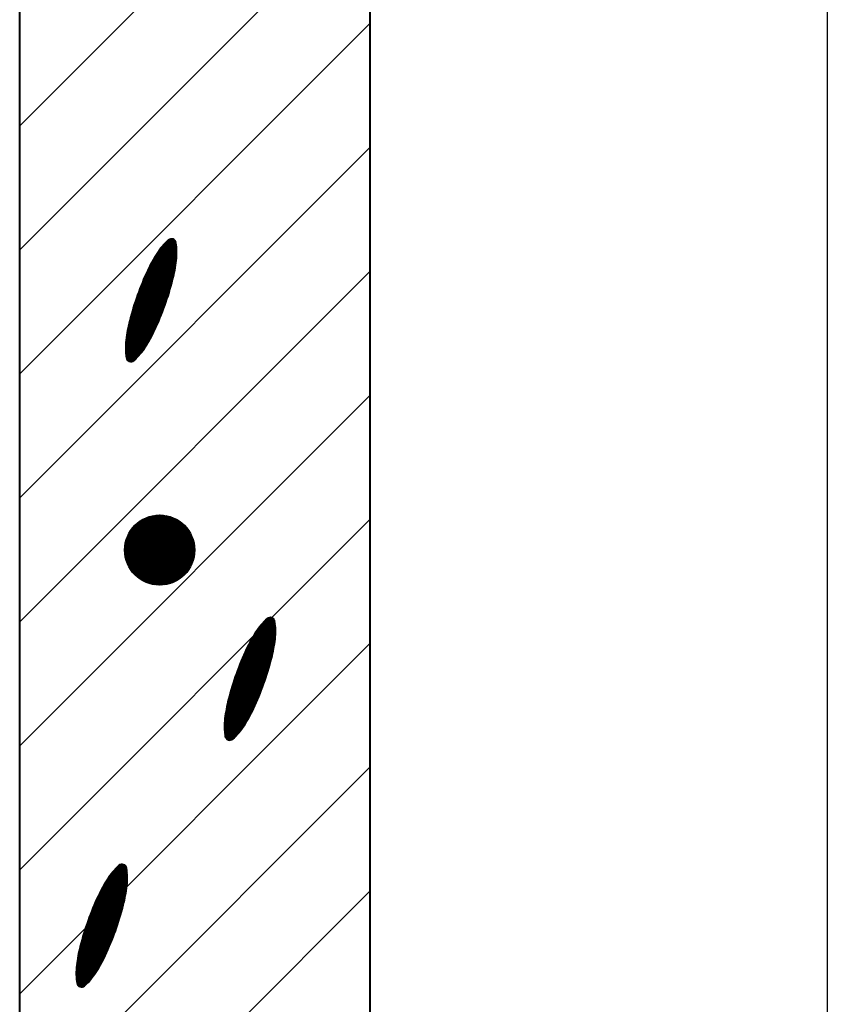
# Model space of a CAD drawing. Header units: millimetres. Extents: x -3143211 to -2549809, y 1060331 to 1394375.
# Tile 70 of 145: x -3019046 to -3017387, y 1101238 to 1103259. Entities that reach past the tile are written whole.
import ezdxf

# ---------------------------------------------------------------- set-up
doc = ezdxf.new("R2010")
doc.units = ezdxf.units.MM
doc.layers.add('8', color=2, linetype='Continuous')
doc.layers.add('размер', color=34, linetype='Continuous')

msp = doc.modelspace()

# ---------------------------------------------------------------- linework, layer by layer
at = {"lineweight": 40}
for p, q in [((-3018326.40657, 1099779.09826), (-3018326.40657, 1107123.09826)), ((-3019046.40657, 1099779.09826), (-3019046.40657, 1104545.53908))]:
    msp.add_line(p, q, dxfattribs=at)
at = {"color": 188}
for p, q in [((-3019046.40657, 1103041.35364), (-3018326.40657, 1103761.35364)), ((-3019046.40657, 1102786.7952), (-3018326.40657, 1103506.7952)), ((-3019046.40657, 1102532.23676), (-3018326.40657, 1103252.23676)), ((-3019046.40657, 1102277.67831), (-3018326.40657, 1102997.67831)), ((-3018723.43899, 1102773.75119), (-3018755.09618, 1102792.73328)), ((-3018723.34903, 1102775.79603), (-3018753.9219, 1102794.12794)), ((-3018723.29064, 1102777.85981), (-3018752.72551, 1102795.50936)), ((-3018723.26469, 1102779.94303), (-3018751.50685, 1102796.87742)), ((-3018723.27207, 1102782.04625), (-3018750.26574, 1102798.23202)), ((-3018723.31379, 1102784.17004), (-3018749.00199, 1102799.57304)), ((-3018723.39089, 1102786.31506), (-3018747.71539, 1102800.90036)), ((-3018723.50453, 1102788.48198), (-3018746.40571, 1102802.21384)), ((-3018723.65595, 1102790.67156), (-3018745.0727, 1102803.51334)), ((-3018723.84649, 1102792.8846), (-3018743.71611, 1102804.7987)), ((-3018724.07764, 1102795.12198), (-3018742.33565, 1102806.06974)), ((-3018724.35097, 1102797.38466), (-3018740.92903, 1102807.32509)), ((-3018724.66824, 1102799.67369), (-3018739.29592, 1102808.44465)), ((-3018725.05076, 1102802.00183), (-3018737.20553, 1102809.29)), ((-3018726.12149, 1102804.74265), (-3018734.28349, 1102809.63669)), ((-3018726.97413, 1102746.48792), (-3018769.42022, 1102771.93918)), ((-3018726.63552, 1102748.38367), (-3018768.49224, 1102773.48153)), ((-3018726.30802, 1102750.28608), (-3018767.55521, 1102775.01846)), ((-3018725.99171, 1102752.1952), (-3018766.60914, 1102776.54997)), ((-3018725.68668, 1102754.11109), (-3018765.65403, 1102778.07605)), ((-3018725.39301, 1102756.03378), (-3018764.68982, 1102779.59669)), ((-3018725.11078, 1102757.96334), (-3018763.70947, 1102781.10764)), ((-3018724.8401, 1102759.89982), (-3018762.70786, 1102782.60585)), ((-3018724.58106, 1102761.84328), (-3018761.68495, 1102784.09128)), ((-3018724.33374, 1102763.79377), (-3018760.64068, 1102785.56391)), ((-3018724.09957, 1102765.75214), (-3018759.57499, 1102787.02369)), ((-3018723.89069, 1102767.72568), (-3018758.4878, 1102788.47058)), ((-3018723.71053, 1102769.71644), (-3018757.379, 1102789.90452)), ((-3018723.55973, 1102771.72481), (-3018756.2485, 1102791.32544)), ((-3018731.87581, 1102724.24162), (-3018779.85008, 1102753.00764)), ((-3018731.41101, 1102726.0617), (-3018779.03082, 1102754.61519)), ((-3018730.95495, 1102727.88703), (-3018778.20247, 1102756.21728)), ((-3018730.50924, 1102729.71856), (-3018777.36503, 1102757.81393)), ((-3018730.07395, 1102731.55633), (-3018776.5185, 1102759.40512)), ((-3018729.64912, 1102733.40039), (-3018775.66291, 1102760.99088)), ((-3018729.23484, 1102735.25076), (-3018774.79825, 1102762.57121)), ((-3018728.83115, 1102737.10749), (-3018773.92453, 1102764.1461)), ((-3018728.43813, 1102738.97062), (-3018773.04176, 1102765.71556)), ((-3018728.05585, 1102740.84018), (-3018772.14994, 1102767.2796)), ((-3018727.68437, 1102742.71622), (-3018771.24908, 1102768.83821)), ((-3018727.32378, 1102744.59879), (-3018770.33917, 1102770.39141)), ((-3019046.40657, 1102023.11987), (-3018326.40657, 1102743.11987)), ((-3018738.40426, 1102700.87196), (-3018789.79779, 1102731.68822)), ((-3018737.87047, 1102702.65067), (-3018789.06622, 1102733.34835)), ((-3018737.3419, 1102704.43252), (-3018788.3298, 1102735.00556)), ((-3018736.81856, 1102706.2175), (-3018787.58853, 1102736.65987)), ((-3018736.30046, 1102708.00563), (-3018786.84241, 1102738.31127)), ((-3018735.78762, 1102709.79691), (-3018786.09145, 1102739.95977)), ((-3018735.28005, 1102711.59135), (-3018785.33566, 1102741.60537)), ((-3018734.77777, 1102713.38896), (-3018784.57503, 1102743.24808)), ((-3018734.28078, 1102715.18974), (-3018783.80944, 1102744.8878)), ((-3018733.7891, 1102716.99371), (-3018783.03587, 1102746.52274)), ((-3018733.30275, 1102718.80088), (-3018782.25313, 1102748.15219)), ((-3018732.82175, 1102720.61124), (-3018781.46124, 1102749.77615)), ((-3018732.34609, 1102722.42482), (-3018780.66022, 1102751.39463)), ((-3018745.21233, 1102679.76875), (-3018798.19565, 1102711.53827)), ((-3018744.61685, 1102681.51048), (-3018797.52284, 1102713.23363)), ((-3018744.02645, 1102683.25525), (-3018796.84509, 1102714.92603)), ((-3018743.44115, 1102685.00308), (-3018796.16242, 1102716.61547)), ((-3018742.86094, 1102686.75396), (-3018795.47482, 1102718.30197)), ((-3018742.28584, 1102688.50791), (-3018794.78232, 1102719.98552)), ((-3018741.71587, 1102690.26494), (-3018794.0849, 1102721.66612)), ((-3018741.15103, 1102692.02504), (-3018793.38259, 1102723.34379)), ((-3018740.59134, 1102693.78822), (-3018792.67539, 1102725.01853)), ((-3018740.0368, 1102695.5545), (-3018791.96331, 1102726.69034)), ((-3018739.48744, 1102697.32388), (-3018791.24634, 1102728.35922)), ((-3018738.94325, 1102699.09636), (-3018790.5245, 1102730.02518)), ((-3018752.09507, 1102660.8091), (-3018805.26868, 1102692.69272)), ((-3018751.44435, 1102662.51771), (-3018804.65067, 1102694.42094)), ((-3018750.79861, 1102664.22929), (-3018804.02764, 1102696.14615)), ((-3018750.15785, 1102665.94387), (-3018803.39959, 1102697.86835)), ((-3018749.52208, 1102667.66144), (-3018802.76654, 1102699.58754)), ((-3018748.89132, 1102669.38201), (-3018802.12848, 1102701.30374)), ((-3018748.26557, 1102671.10559), (-3018801.48544, 1102703.01695)), ((-3018747.64484, 1102672.83218), (-3018800.83741, 1102704.72717)), ((-3018747.02914, 1102674.56178), (-3018800.18441, 1102706.43441)), ((-3018746.41849, 1102676.29441), (-3018799.52645, 1102708.13867)), ((-3018745.81288, 1102678.03006), (-3018798.86352, 1102709.83995)), ((-3018760.28911, 1102640.53694), (-3018812.28906, 1102671.71682)), ((-3018759.57926, 1102642.21009), (-3018811.73216, 1102673.48168)), ((-3018758.8743, 1102643.88617), (-3018811.17011, 1102675.24345)), ((-3018758.17424, 1102645.56519), (-3018810.60291, 1102677.00214)), ((-3018757.47907, 1102647.24714), (-3018810.03059, 1102678.75775)), ((-3018756.78882, 1102648.93204), (-3018809.45315, 1102680.5103)), ((-3018756.10348, 1102650.61989), (-3018808.87061, 1102682.25978)), ((-3018755.42306, 1102652.31068), (-3018808.28297, 1102684.00621)), ((-3018754.74757, 1102654.00444), (-3018807.69024, 1102685.74958)), ((-3018754.07702, 1102655.70115), (-3018807.09244, 1102687.48992)), ((-3018753.41142, 1102657.40083), (-3018806.48957, 1102689.22721)), ((-3018752.75077, 1102659.10348), (-3018805.88164, 1102690.96148)), ((-3018768.41839, 1102622.32473), (-3018818.07147, 1102652.0974)), ((-3018767.65515, 1102623.96587), (-3018817.57206, 1102653.89673)), ((-3018766.89674, 1102625.6099), (-3018817.06735, 1102655.69288)), ((-3018766.14316, 1102627.25683), (-3018816.55736, 1102657.48587)), ((-3018765.39442, 1102628.90666), (-3018816.04211, 1102659.27571)), ((-3018764.65052, 1102630.55939), (-3018815.52161, 1102661.06239)), ((-3018763.91147, 1102632.21503), (-3018814.99587, 1102662.84594)), ((-3018763.17727, 1102633.87358), (-3018814.46491, 1102664.62635)), ((-3018762.44793, 1102635.53504), (-3018813.92873, 1102666.40364)), ((-3018761.72345, 1102637.19942), (-3018813.38736, 1102668.1778)), ((-3018761.00384, 1102638.86672), (-3018812.8408, 1102669.94886)), ((-3018777.38373, 1102604.61384), (-3018823.15597, 1102632.0595)), ((-3018776.52323, 1102606.19665), (-3018822.73685, 1102633.90697)), ((-3018775.67179, 1102607.7849), (-3018822.30722, 1102635.74814)), ((-3018774.82942, 1102609.3786), (-3018821.86714, 1102637.58305)), ((-3018773.99615, 1102610.97773), (-3018821.41668, 1102639.41174)), ((-3018773.17196, 1102612.58233), (-3018820.95606, 1102641.23432)), ((-3018772.35688, 1102614.19238), (-3018820.48869, 1102643.05287)), ((-3018771.55091, 1102615.8079), (-3018820.01595, 1102644.86819)), ((-3018770.75408, 1102617.42889), (-3018819.53784, 1102646.68029)), ((-3018769.96638, 1102619.05536), (-3018819.05438, 1102648.48919)), ((-3018769.18784, 1102620.68732), (-3018818.56559, 1102650.29489)), ((-3018787.44652, 1102587.56099), (-3018827.05318, 1102611.30968)), ((-3018786.48651, 1102589.08414), (-3018826.75429, 1102613.22925)), ((-3018785.53554, 1102590.61271), (-3018826.44408, 1102615.14203)), ((-3018784.59361, 1102592.1467), (-3018826.12263, 1102617.04807)), ((-3018783.66073, 1102593.68611), (-3018825.79003, 1102618.94742)), ((-3018782.73688, 1102595.23095), (-3018825.44635, 1102620.84013)), ((-3018781.82208, 1102596.78121), (-3018825.09168, 1102622.72625)), ((-3018780.91631, 1102598.33688), (-3018824.72609, 1102624.60582)), ((-3018780.01959, 1102599.89798), (-3018824.34965, 1102626.47889)), ((-3018779.13192, 1102601.46451), (-3018823.96244, 1102628.3455)), ((-3018778.2533, 1102603.03646), (-3018823.56452, 1102630.20569)), ((-3018798.11659, 1102572.97106), (-3018829.19297, 1102591.60488)), ((-3018796.95238, 1102574.37177), (-3018829.0888, 1102593.6412)), ((-3018795.81008, 1102575.78561), (-3018828.95419, 1102595.65928)), ((-3018794.68954, 1102577.21251), (-3018828.78986, 1102597.65952)), ((-3018793.59065, 1102578.65238), (-3018828.59646, 1102599.64235)), ((-3018792.51332, 1102580.10519), (-3018828.37465, 1102601.60813)), ((-3018791.45746, 1102581.57086), (-3018828.13373, 1102603.56246)), ((-3018790.42299, 1102583.04936), (-3018827.88103, 1102605.50972)), ((-3018789.40985, 1102584.54066), (-3018827.61664, 1102607.44997)), ((-3018788.41798, 1102586.04471), (-3018827.34066, 1102609.38327)), ((-3018801.74206, 1102568.84858), (-3018829.31486, 1102585.38161)), ((-3018800.51126, 1102570.20936), (-3018829.30685, 1102587.47559)), ((-3018802.99541, 1102567.50132), (-3018829.289, 1102583.26732)), ((-3018799.30283, 1102571.58356), (-3018829.26592, 1102589.54984)), ((-3018804.27151, 1102566.16771), (-3018829.22825, 1102581.13211)), ((-3018805.57058, 1102564.84786), (-3018829.13151, 1102578.97532)), ((-3018806.89287, 1102563.54194), (-3018828.99756, 1102576.79622)), ((-3018808.23861, 1102562.25008), (-3018828.82512, 1102574.59403)), ((-3018809.6081, 1102560.97246), (-3018828.61277, 1102572.36792)), ((-3018811.00162, 1102559.70925), (-3018828.35898, 1102570.11696)), ((-3018812.48787, 1102558.50164), (-3018828.06207, 1102567.84014)), ((-3018814.34602, 1102557.51703), (-3018827.72021, 1102565.53637)), ((-3018816.80099, 1102556.89027), (-3018827.10434, 1102563.0683)), ((-3018820.96061, 1102557.28566), (-3018824.79602, 1102559.58542)), ((-3019046.40657, 1101768.56143), (-3018326.40657, 1102488.56143)), ((-3019046.40657, 1101514.00299), (-3018326.40657, 1102234.00299)), ((-3018830.83207, 1102170.58591), (-3018759.04915, 1102242.36883)), ((-3018830.79589, 1102168.07651), (-3018756.53975, 1102242.33265)), ((-3018830.77726, 1102173.1863), (-3018761.64954, 1102242.31402)), ((-3018830.67753, 1102165.64928), (-3018754.11252, 1102242.21429)), ((-3018830.62053, 1102175.88862), (-3018764.35186, 1102242.15729)), ((-3018830.48423, 1102163.297), (-3018751.76024, 1102242.02099)), ((-3018830.34803, 1102178.7067), (-3018767.16994, 1102241.88479)), ((-3018830.22199, 1102161.01365), (-3018749.47689, 1102241.75875)), ((-3018829.94183, 1102181.65849), (-3018770.12173, 1102241.47859)), ((-3018829.89589, 1102158.79417), (-3018747.25741, 1102241.43265)), ((-3018829.51021, 1102156.63426), (-3018745.09751, 1102241.04697)), ((-3018829.37795, 1102184.76795), (-3018773.23119, 1102240.91471)), ((-3018829.06864, 1102154.53025), (-3018742.99349, 1102240.60539)), ((-3018828.62306, 1102188.06843), (-3018776.53167, 1102240.15981)), ((-3018828.57435, 1102152.47895), (-3018740.94219, 1102240.11111)), ((-3018828.03013, 1102150.47759), (-3018738.94083, 1102239.56689)), ((-3018827.62833, 1102191.60874), (-3018780.07198, 1102239.16509)), ((-3018827.43837, 1102148.52377), (-3018736.98701, 1102238.97513)), ((-3018826.80119, 1102146.61536), (-3018735.0786, 1102238.33795)), ((-3018826.31693, 1102195.46572), (-3018783.92896, 1102237.85369)), ((-3018826.12047, 1102144.7505), (-3018733.21374, 1102237.65723)), ((-3018825.39784, 1102142.92754), (-3018731.39078, 1102236.9346)), ((-3018824.63476, 1102141.14504), (-3018729.60828, 1102236.17152)), ((-3018824.55417, 1102199.77407), (-3018788.23731, 1102236.09093)), ((-3018823.83252, 1102139.40169), (-3018727.86493, 1102235.36928)), ((-3018822.99227, 1102137.69636), (-3018726.1596, 1102234.52902)), ((-3018822.115, 1102136.02804), (-3018724.49128, 1102233.65176)), ((-3018822.05714, 1102204.81668), (-3018793.27992, 1102233.5939)), ((-3018821.20162, 1102134.39584), (-3018722.85908, 1102232.73838)), ((-3018820.25292, 1102132.79896), (-3018721.2622, 1102231.78968)), ((-3018819.26957, 1102131.23672), (-3018719.69996, 1102230.80633)), ((-3018818.25219, 1102129.70851), (-3018718.17175, 1102229.78895)), ((-3018817.94663, 1102211.47277), (-3018799.93601, 1102229.48339)), ((-3018817.2013, 1102128.21383), (-3018716.67707, 1102228.73805)), ((-3018816.11732, 1102126.75222), (-3018715.21546, 1102227.65408)), ((-3018815.00064, 1102125.32331), (-3018713.78655, 1102226.5374)), ((-3018813.85156, 1102123.92681), (-3018712.39005, 1102225.38832)), ((-3018812.67031, 1102122.56247), (-3018711.02571, 1102224.20707)), ((-3018811.45707, 1102121.23013), (-3018709.69337, 1102222.99383)), ((-3018810.21195, 1102119.92967), (-3018708.39291, 1102221.74871)), ((-3018808.935, 1102118.66104), (-3018707.12428, 1102220.47175)), ((-3018807.62621, 1102117.42424), (-3018705.88748, 1102219.16296)), ((-3018806.28551, 1102116.21935), (-3018704.68259, 1102217.82227)), ((-3018804.91279, 1102115.04649), (-3018703.50973, 1102216.44955)), ((-3018803.50784, 1102113.90585), (-3018702.36909, 1102215.0446)), ((-3018802.07042, 1102112.79769), (-3018701.26093, 1102213.60718)), ((-3018800.6002, 1102111.72233), (-3018700.18557, 1102212.13696)), ((-3018799.0968, 1102110.68014), (-3018699.14339, 1102210.63355)), ((-3018797.55975, 1102109.67161), (-3018698.13485, 1102209.09651)), ((-3018795.98851, 1102108.69726), (-3018697.1605, 1102207.52527)), ((-3018794.38247, 1102107.75772), (-3018696.22096, 1102205.91923)), ((-3018792.7409, 1102106.8537), (-3018695.31694, 1102204.27766)), ((-3018791.063, 1102105.98602), (-3018694.44926, 1102202.59976)), ((-3018789.34783, 1102105.1556), (-3018693.61884, 1102200.88459)), ((-3018787.59437, 1102104.36348), (-3018692.82672, 1102199.13113)), ((-3018785.80142, 1102103.61085), (-3018692.07409, 1102197.33818)), ((-3018783.96766, 1102102.89902), (-3018691.36227, 1102195.50441)), ((-3018782.09158, 1102102.22952), (-3018690.69276, 1102193.62834)), ((-3018780.17149, 1102101.60403), (-3018690.06727, 1102191.70824)), ((-3018778.20545, 1102101.02448), (-3018689.48772, 1102189.74221)), ((-3018776.19128, 1102100.49306), (-3018688.9563, 1102187.72804)), ((-3018774.12648, 1102100.01227), (-3018688.47552, 1102185.66324)), ((-3018772.00819, 1102099.58499), (-3018688.04823, 1102183.54494)), ((-3018769.83309, 1102099.2145), (-3018687.67774, 1102181.36984)), ((-3018767.59735, 1102098.90465), (-3018687.36789, 1102179.13411)), ((-3018765.2965, 1102098.65992), (-3018687.12316, 1102176.83326)), ((-3018762.92525, 1102098.48558), (-3018686.94882, 1102174.46201)), ((-3018760.4773, 1102098.38795), (-3018686.85119, 1102172.01406)), ((-3018757.94504, 1102098.37463), (-3018686.83787, 1102169.4818)), ((-3018755.31916, 1102098.45492), (-3018686.91816, 1102166.85592)), ((-3018752.58805, 1102098.64045), (-3018687.10369, 1102164.12481)), ((-3018749.73695, 1102098.94596), (-3018687.4092, 1102161.27371)), ((-3018746.74657, 1102099.39076), (-3018687.854, 1102158.28333)), ((-3018743.59088, 1102100.00087), (-3018688.46411, 1102155.12763)), ((-3018740.23325, 1102100.81291), (-3018689.27615, 1102151.77001)), ((-3018736.61917, 1102101.8814), (-3018690.34464, 1102148.15593)), ((-3018732.66076, 1102103.29424), (-3018691.75748, 1102144.19751)), ((-3018728.19802, 1102105.21139), (-3018693.67463, 1102139.73478)), ((-3018722.87045, 1102107.99338), (-3018696.45662, 1102134.4072)), ((-3018715.29284, 1102113.02539), (-3018701.48864, 1102126.8296)), ((-3018520.49052, 1102011.20493), (-3018543.3917, 1102024.93679)), ((-3018520.64193, 1102013.39451), (-3018542.05869, 1102026.23629)), ((-3018520.83248, 1102015.60755), (-3018540.7021, 1102027.52164)), ((-3018521.06362, 1102017.84493), (-3018539.32164, 1102028.79268)), ((-3018521.33696, 1102020.10761), (-3018537.91502, 1102030.04804)), ((-3018521.65423, 1102022.39663), (-3018536.28191, 1102031.16759)), ((-3018522.03675, 1102024.72478), (-3018534.19152, 1102032.01295)), ((-3018523.10748, 1102027.46559), (-3018531.26948, 1102032.35964)), ((-3018522.09677, 1101980.68629), (-3018560.69546, 1102003.83059)), ((-3018521.82609, 1101982.62277), (-3018559.69385, 1102005.32879)), ((-3018521.56704, 1101984.56623), (-3018558.67094, 1102006.81423)), ((-3018521.31973, 1101986.51672), (-3018557.62667, 1102008.28686)), ((-3018521.08556, 1101988.47509), (-3018556.56098, 1102009.74664)), ((-3018520.87668, 1101990.44863), (-3018555.47378, 1102011.19353)), ((-3018520.69652, 1101992.43939), (-3018554.36499, 1102012.62746)), ((-3018520.54572, 1101994.44775), (-3018553.23449, 1102014.04839)), ((-3018520.42497, 1101996.47414), (-3018552.08217, 1102015.45622)), ((-3018520.33501, 1101998.51898), (-3018550.90788, 1102016.85089)), ((-3018520.27663, 1102000.58276), (-3018549.71149, 1102018.2323)), ((-3018520.25067, 1102002.66598), (-3018548.49283, 1102019.60036)), ((-3018520.25806, 1102004.76919), (-3018547.25173, 1102020.95496)), ((-3018520.29977, 1102006.89299), (-3018545.98798, 1102022.29599)), ((-3018520.37688, 1102009.03801), (-3018544.70138, 1102023.62331)), ((-3018526.63511, 1101956.12333), (-3018572.6489, 1101983.71383)), ((-3018526.22082, 1101957.97371), (-3018571.78424, 1101985.29415)), ((-3018525.81714, 1101959.83044), (-3018570.91052, 1101986.86904)), ((-3018525.42412, 1101961.69356), (-3018570.02775, 1101988.43851)), ((-3018525.04184, 1101963.56313), (-3018569.13593, 1101990.00255)), ((-3018524.67036, 1101965.43917), (-3018568.23507, 1101991.56116)), ((-3018524.30976, 1101967.32173), (-3018567.32516, 1101993.11435)), ((-3018523.96012, 1101969.21087), (-3018566.40621, 1101994.66213)), ((-3018523.62151, 1101971.10662), (-3018565.47822, 1101996.20448)), ((-3018523.29401, 1101973.00903), (-3018564.5412, 1101997.74141)), ((-3018522.9777, 1101974.91815), (-3018563.59513, 1101999.27291)), ((-3018522.67267, 1101976.83403), (-3018562.64001, 1102000.799)), ((-3018522.37899, 1101978.75673), (-3018561.67581, 1102002.31964)), ((-3019046.40657, 1101259.44455), (-3018326.40657, 1101979.44455)), ((-3018532.26604, 1101934.3143), (-3018582.32164, 1101964.32832)), ((-3018531.76375, 1101936.1119), (-3018581.56102, 1101965.97103)), ((-3018531.26677, 1101937.91269), (-3018580.79543, 1101967.61075)), ((-3018530.77509, 1101939.71666), (-3018580.02185, 1101969.24569)), ((-3018530.28874, 1101941.52382), (-3018579.23912, 1101970.87514)), ((-3018529.80773, 1101943.33419), (-3018578.44723, 1101972.49909)), ((-3018529.33208, 1101945.14776), (-3018577.64621, 1101974.11758)), ((-3018528.8618, 1101946.96456), (-3018576.83606, 1101975.73059)), ((-3018528.397, 1101948.78465), (-3018576.01681, 1101977.33814)), ((-3018527.94094, 1101950.60997), (-3018575.18846, 1101978.94023)), ((-3018527.49523, 1101952.4415), (-3018574.35101, 1101980.53687)), ((-3018527.05993, 1101954.27928), (-3018573.50449, 1101982.12807)), ((-3018538.70186, 1101912.98788), (-3018591.07089, 1101944.38907)), ((-3018538.13702, 1101914.74798), (-3018590.36858, 1101946.06674)), ((-3018537.57733, 1101916.51117), (-3018589.66138, 1101947.74148)), ((-3018537.02279, 1101918.27745), (-3018588.94929, 1101949.41329)), ((-3018536.47342, 1101920.04682), (-3018588.23233, 1101951.08217)), ((-3018535.92924, 1101921.81931), (-3018587.51049, 1101952.74813)), ((-3018535.39024, 1101923.5949), (-3018586.78378, 1101954.41117)), ((-3018534.85646, 1101925.37362), (-3018586.05221, 1101956.0713)), ((-3018534.32789, 1101927.15547), (-3018585.31579, 1101957.72851)), ((-3018533.80455, 1101928.94045), (-3018584.57451, 1101959.38282)), ((-3018533.28645, 1101930.72858), (-3018583.82839, 1101961.03422)), ((-3018532.77361, 1101932.51986), (-3018583.07744, 1101962.68272)), ((-3018545.87731, 1101892.10496), (-3018599.11447, 1101924.02669)), ((-3018545.25156, 1101893.82854), (-3018598.47143, 1101925.7399)), ((-3018544.63083, 1101895.55512), (-3018597.8234, 1101927.45012)), ((-3018544.01513, 1101897.28473), (-3018597.1704, 1101929.15735)), ((-3018543.40447, 1101899.01735), (-3018596.51243, 1101930.86161)), ((-3018542.79887, 1101900.75301), (-3018595.84951, 1101932.5629)), ((-3018542.19832, 1101902.4917), (-3018595.18164, 1101934.26122)), ((-3018541.60284, 1101904.23343), (-3018594.50882, 1101935.95658)), ((-3018541.01244, 1101905.9782), (-3018593.83108, 1101937.64897)), ((-3018540.42713, 1101907.72603), (-3018593.1484, 1101939.33842)), ((-3018539.84693, 1101909.47691), (-3018592.46081, 1101941.02491)), ((-3018539.27183, 1101911.23086), (-3018591.7683, 1101942.70846)), ((-3018553.7748, 1101871.65499), (-3018606.43914, 1101903.23324)), ((-3018553.08946, 1101873.34283), (-3018605.8566, 1101904.98273)), ((-3018552.40905, 1101875.03363), (-3018605.26895, 1101906.72915)), ((-3018551.73356, 1101876.72738), (-3018604.67623, 1101908.47253)), ((-3018551.06301, 1101878.4241), (-3018604.07842, 1101910.21286)), ((-3018550.3974, 1101880.12378), (-3018603.47556, 1101911.95016)), ((-3018549.73675, 1101881.82643), (-3018602.86763, 1101913.68443)), ((-3018549.08106, 1101883.53205), (-3018602.25466, 1101915.41567)), ((-3018548.43034, 1101885.24065), (-3018601.63666, 1101917.14389)), ((-3018547.78459, 1101886.95224), (-3018601.01363, 1101918.8691)), ((-3018547.14383, 1101888.66682), (-3018600.38558, 1101920.5913)), ((-3018546.50807, 1101890.38439), (-3018599.75253, 1101922.31049)), ((-3018561.63651, 1101853.28234), (-3018612.5076, 1101883.78534)), ((-3018560.89746, 1101854.93798), (-3018611.98186, 1101885.56888)), ((-3018560.16326, 1101856.59653), (-3018611.4509, 1101887.3493)), ((-3018559.43392, 1101858.25799), (-3018610.91472, 1101889.12658)), ((-3018558.70944, 1101859.92237), (-3018610.37335, 1101890.90075)), ((-3018557.98983, 1101861.58966), (-3018609.82678, 1101892.67181)), ((-3018557.2751, 1101863.25989), (-3018609.27505, 1101894.43977)), ((-3018556.56525, 1101864.93304), (-3018608.71815, 1101896.20463)), ((-3018555.86029, 1101866.60912), (-3018608.15609, 1101897.9664)), ((-3018555.16022, 1101868.28813), (-3018607.5889, 1101899.72508)), ((-3018554.46506, 1101869.97009), (-3018607.01658, 1101901.4807)), ((-3018570.98213, 1101833.70068), (-3018618.40267, 1101862.13468)), ((-3018570.15795, 1101835.30527), (-3018617.94204, 1101863.95727)), ((-3018569.34287, 1101836.91533), (-3018617.47468, 1101865.77582)), ((-3018568.5369, 1101838.53084), (-3018617.00193, 1101867.59114)), ((-3018567.74006, 1101840.15183), (-3018616.52382, 1101869.40324)), ((-3018566.95237, 1101841.7783), (-3018616.04037, 1101871.21214)), ((-3018566.17383, 1101843.41027), (-3018615.55157, 1101873.01784)), ((-3018565.40437, 1101845.04768), (-3018615.05746, 1101874.82035)), ((-3018564.64114, 1101846.68881), (-3018614.55805, 1101876.61967)), ((-3018563.88273, 1101848.33285), (-3018614.05334, 1101878.41583)), ((-3018563.12915, 1101849.97978), (-3018613.54335, 1101880.20882)), ((-3018562.38041, 1101851.6296), (-3018613.0281, 1101881.99865)), ((-3018579.72287, 1101817.9539), (-3018622.43234, 1101843.56308)), ((-3018578.80806, 1101819.50415), (-3018622.07767, 1101845.4492)), ((-3018577.9023, 1101821.05983), (-3018621.71207, 1101847.32877)), ((-3018577.00558, 1101822.62093), (-3018621.33564, 1101849.20184)), ((-3018576.11791, 1101824.18745), (-3018620.94843, 1101851.06844)), ((-3018575.23929, 1101825.7594), (-3018620.55051, 1101852.92863)), ((-3018574.36972, 1101827.33678), (-3018620.14196, 1101854.78244)), ((-3018573.50921, 1101828.9196), (-3018619.72283, 1101856.62992)), ((-3018572.65778, 1101830.50785), (-3018619.2932, 1101858.47109)), ((-3018571.81541, 1101832.10154), (-3018618.85313, 1101860.306)), ((-3018590.57664, 1101801.37533), (-3018625.58245, 1101822.36529)), ((-3018589.49931, 1101802.82813), (-3018625.36064, 1101824.33108)), ((-3018588.44345, 1101804.29381), (-3018625.11972, 1101826.2854)), ((-3018587.40898, 1101805.77231), (-3018624.86702, 1101828.23266)), ((-3018586.39583, 1101807.2636), (-3018624.60263, 1101830.17292)), ((-3018585.40397, 1101808.76765), (-3018624.32665, 1101832.10622)), ((-3018584.43251, 1101810.28393), (-3018624.03917, 1101834.03263)), ((-3018583.47249, 1101811.80708), (-3018623.74028, 1101835.95219)), ((-3018582.52152, 1101813.33565), (-3018623.43006, 1101837.86497)), ((-3018581.5796, 1101814.86965), (-3018623.10862, 1101839.77101)), ((-3018580.64671, 1101816.40906), (-3018622.77601, 1101841.67036)), ((-3018598.72804, 1101791.57153), (-3018626.30084, 1101808.10456)), ((-3018597.49725, 1101792.93231), (-3018626.29283, 1101810.19854)), ((-3018599.98139, 1101790.22427), (-3018626.27499, 1101805.99027)), ((-3018596.28881, 1101794.3065), (-3018626.25191, 1101812.27278)), ((-3018601.25749, 1101788.89065), (-3018626.21424, 1101803.85506)), ((-3018595.10257, 1101795.694), (-3018626.17895, 1101814.32782)), ((-3018602.55657, 1101787.57081), (-3018626.11749, 1101801.69826)), ((-3018593.93837, 1101797.09472), (-3018626.07479, 1101816.36415)), ((-3018592.79606, 1101798.50856), (-3018625.94018, 1101818.38222)), ((-3018591.67553, 1101799.93545), (-3018625.77585, 1101820.38247)), ((-3018603.87885, 1101786.26488), (-3018625.98355, 1101799.51916)), ((-3018605.2246, 1101784.97303), (-3018625.81111, 1101797.31698)), ((-3018606.59409, 1101783.69541), (-3018625.59876, 1101795.09087)), ((-3018607.98761, 1101782.4322), (-3018625.34497, 1101792.83991)), ((-3018609.47386, 1101781.22459), (-3018625.04806, 1101790.56309)), ((-3018611.33201, 1101780.23997), (-3018624.7062, 1101788.25932)), ((-3018613.78697, 1101779.61322), (-3018624.09033, 1101785.79125)), ((-3018617.9466, 1101780.0086), (-3018621.78201, 1101782.30837)), ((-3019046.40657, 1101004.88611), (-3018326.40657, 1101724.88611)), ((-3018825.16343, 1101506.47399), (-3018846.58018, 1101519.31577)), ((-3018825.35397, 1101508.68703), (-3018845.22359, 1101520.60113)), ((-3018825.58511, 1101510.92441), (-3018843.84313, 1101521.87217)), ((-3018825.85845, 1101513.18709), (-3018842.43651, 1101523.12753)), ((-3018826.17572, 1101515.47612), (-3018840.8034, 1101524.24708)), ((-3018826.55824, 1101517.80427), (-3018838.71301, 1101525.09244)), ((-3018827.62897, 1101520.54508), (-3018835.79097, 1101525.43912)), ((-3018826.34758, 1101475.70225), (-3018864.21534, 1101498.40828)), ((-3018826.08854, 1101477.64571), (-3018863.19243, 1101499.89371)), ((-3018825.84122, 1101479.5962), (-3018862.14816, 1101501.36634)), ((-3018825.60705, 1101481.55458), (-3018861.08247, 1101502.82612)), ((-3018825.39817, 1101483.52811), (-3018859.99528, 1101504.27301)), ((-3018825.21801, 1101485.51887), (-3018858.88648, 1101505.70695)), ((-3018825.06721, 1101487.52724), (-3018857.75598, 1101507.12787)), ((-3018824.94647, 1101489.55362), (-3018856.60366, 1101508.53571)), ((-3018824.85651, 1101491.59846), (-3018855.42938, 1101509.93038)), ((-3018824.79812, 1101493.66224), (-3018854.23299, 1101511.31179)), ((-3018824.77217, 1101495.74546), (-3018853.01433, 1101512.67985)), ((-3018824.77955, 1101497.84868), (-3018851.77322, 1101514.03445)), ((-3018824.82127, 1101499.97247), (-3018850.50947, 1101515.37547)), ((-3018824.89837, 1101502.11749), (-3018849.22287, 1101516.70279)), ((-3018825.01201, 1101504.28442), (-3018847.91319, 1101518.01628)), ((-3018830.74232, 1101451.05319), (-3018876.30573, 1101478.37364)), ((-3018830.33863, 1101452.90992), (-3018875.43201, 1101479.94853)), ((-3018829.94561, 1101454.77305), (-3018874.54924, 1101481.51799)), ((-3018829.56333, 1101456.64261), (-3018873.65742, 1101483.08203)), ((-3018829.19185, 1101458.51865), (-3018872.75656, 1101484.64065)), ((-3018828.83126, 1101460.40122), (-3018871.84665, 1101486.19384)), ((-3018828.48161, 1101462.29035), (-3018870.9277, 1101487.74161)), ((-3018828.143, 1101464.1861), (-3018869.99972, 1101489.28396)), ((-3018827.8155, 1101466.08851), (-3018869.06269, 1101490.82089)), ((-3018827.49919, 1101467.99764), (-3018868.11662, 1101492.3524)), ((-3018827.19416, 1101469.91352), (-3018867.16151, 1101493.87849)), ((-3018826.90048, 1101471.83621), (-3018866.1973, 1101495.39912)), ((-3018826.61826, 1101473.76577), (-3018865.21695, 1101496.91007)), ((-3019046.40657, 1100750.32767), (-3018326.40657, 1101470.32767)), ((-3018836.28525, 1101429.19139), (-3018886.08251, 1101459.05051)), ((-3018835.78826, 1101430.99217), (-3018885.31692, 1101460.69024)), ((-3018835.29658, 1101432.79614), (-3018884.54335, 1101462.32518)), ((-3018834.81023, 1101434.60331), (-3018883.76061, 1101463.95462)), ((-3018834.32923, 1101436.41367), (-3018882.96872, 1101465.57858)), ((-3018833.85357, 1101438.22725), (-3018882.1677, 1101467.19706)), ((-3018833.38329, 1101440.04405), (-3018881.35756, 1101468.81007)), ((-3018832.91849, 1101441.86413), (-3018880.5383, 1101470.41762)), ((-3018832.46243, 1101443.68946), (-3018879.70995, 1101472.01971)), ((-3018832.01672, 1101445.52099), (-3018878.87251, 1101473.61636)), ((-3018831.58143, 1101447.35876), (-3018878.02598, 1101475.20755)), ((-3018831.1566, 1101449.20282), (-3018877.17039, 1101476.79331)), ((-3018842.65851, 1101407.82747), (-3018894.89007, 1101439.14622)), ((-3018842.09882, 1101409.59065), (-3018894.18287, 1101440.82096)), ((-3018841.54428, 1101411.35693), (-3018893.47078, 1101442.49277)), ((-3018840.99492, 1101413.12631), (-3018892.75382, 1101444.16165)), ((-3018840.45073, 1101414.89879), (-3018892.03198, 1101445.82761)), ((-3018839.91174, 1101416.67439), (-3018891.30527, 1101447.49065)), ((-3018839.37795, 1101418.45311), (-3018890.5737, 1101449.15078)), ((-3018838.84938, 1101420.23495), (-3018889.83728, 1101450.80799)), ((-3018838.32604, 1101422.01994), (-3018889.096, 1101452.4623)), ((-3018837.80794, 1101423.80806), (-3018888.34989, 1101454.1137)), ((-3018837.2951, 1101425.59934), (-3018887.59893, 1101455.7622)), ((-3018836.78753, 1101427.39378), (-3018886.84313, 1101457.4078)), ((-3018849.77305, 1101386.90802), (-3018902.99292, 1101418.81938)), ((-3018849.15232, 1101388.63461), (-3018902.34489, 1101420.5296)), ((-3018848.53662, 1101390.36421), (-3018901.69189, 1101422.23684)), ((-3018847.92597, 1101392.09684), (-3018901.03392, 1101423.9411)), ((-3018847.32036, 1101393.83249), (-3018900.371, 1101425.64238)), ((-3018846.71981, 1101395.57118), (-3018899.70313, 1101427.3407)), ((-3018846.12433, 1101397.31291), (-3018899.03032, 1101429.03606)), ((-3018845.53393, 1101399.05768), (-3018898.35257, 1101430.72846)), ((-3018844.94863, 1101400.80551), (-3018897.66989, 1101432.4179)), ((-3018844.36842, 1101402.5564), (-3018896.9823, 1101434.1044)), ((-3018843.79332, 1101404.31035), (-3018896.2898, 1101435.78795)), ((-3018843.22335, 1101406.06737), (-3018895.59238, 1101437.46855)), ((-3018857.61096, 1101366.42232), (-3018910.37809, 1101398.06221)), ((-3018856.93054, 1101368.11311), (-3018909.79045, 1101399.80864)), ((-3018856.25505, 1101369.80687), (-3018909.19772, 1101401.55201)), ((-3018855.5845, 1101371.50358), (-3018908.59992, 1101403.29235)), ((-3018854.9189, 1101373.20326), (-3018907.99705, 1101405.02965)), ((-3018854.25824, 1101374.90591), (-3018907.38912, 1101406.76391)), ((-3018853.60255, 1101376.61153), (-3018906.77616, 1101408.49515)), ((-3018852.95183, 1101378.32014), (-3018906.15815, 1101410.22337)), ((-3018852.30609, 1101380.03172), (-3018905.53512, 1101411.94858)), ((-3018851.66533, 1101381.7463), (-3018904.90707, 1101413.67078)), ((-3018851.02956, 1101383.46387), (-3018904.27402, 1101415.38998)), ((-3018850.3988, 1101385.18444), (-3018903.63596, 1101417.10617)), ((-3018865.41895, 1101348.01746), (-3018916.50335, 1101378.64837)), ((-3018864.68475, 1101349.67601), (-3018915.97239, 1101380.42878)), ((-3018863.95541, 1101351.33747), (-3018915.43621, 1101382.20607)), ((-3018863.23093, 1101353.00185), (-3018914.89484, 1101383.98024)), ((-3018862.51132, 1101354.66915), (-3018914.34828, 1101385.75129)), ((-3018861.79659, 1101356.33937), (-3018913.79654, 1101387.51925)), ((-3018861.08674, 1101358.01252), (-3018913.23964, 1101389.28411)), ((-3018860.38178, 1101359.6886), (-3018912.67759, 1101391.04588)), ((-3018859.68172, 1101361.36762), (-3018912.11039, 1101392.80457)), ((-3018858.98655, 1101363.04957), (-3018911.53807, 1101394.56018)), ((-3018858.2963, 1101364.73447), (-3018910.96063, 1101396.31273)), ((-3018874.67944, 1101328.38476), (-3018922.46354, 1101357.03676)), ((-3018873.86436, 1101329.99481), (-3018921.99617, 1101358.8553)), ((-3018873.05839, 1101331.61033), (-3018921.52342, 1101360.67062)), ((-3018872.26156, 1101333.23132), (-3018921.04532, 1101362.48273)), ((-3018871.47386, 1101334.85779), (-3018920.56186, 1101364.29162)), ((-3018870.69532, 1101336.48975), (-3018920.07307, 1101366.09732)), ((-3018869.92587, 1101338.12716), (-3018919.57895, 1101367.89983)), ((-3018869.16263, 1101339.7683), (-3018919.07954, 1101369.69916)), ((-3018868.40422, 1101341.41233), (-3018918.57483, 1101371.49531)), ((-3018867.65064, 1101343.05926), (-3018918.06484, 1101373.2883)), ((-3018866.9019, 1101344.70909), (-3018917.54959, 1101375.07814)), ((-3018866.158, 1101346.36182), (-3018917.02909, 1101376.86482)), ((-3018884.24436, 1101311.03338), (-3018926.95383, 1101336.64256)), ((-3018883.32956, 1101312.58364), (-3018926.59916, 1101338.52868)), ((-3018882.42379, 1101314.13931), (-3018926.23357, 1101340.40825)), ((-3018881.52707, 1101315.70041), (-3018925.85713, 1101342.28132)), ((-3018880.6394, 1101317.26694), (-3018925.46992, 1101344.14793)), ((-3018879.76078, 1101318.83889), (-3018925.072, 1101346.00812)), ((-3018878.89121, 1101320.41627), (-3018924.66345, 1101347.86193)), ((-3018878.03071, 1101321.99908), (-3018924.24433, 1101349.7094)), ((-3018877.17927, 1101323.58733), (-3018923.8147, 1101351.55057)), ((-3018876.3369, 1101325.18103), (-3018923.37462, 1101353.38548)), ((-3018875.50363, 1101326.78017), (-3018922.92416, 1101355.21417)), ((-3018894.0208, 1101295.90762), (-3018929.88213, 1101317.41056)), ((-3018892.96494, 1101297.37329), (-3018929.64121, 1101319.36489)), ((-3018891.93047, 1101298.8518), (-3018929.38851, 1101321.31215)), ((-3018890.91733, 1101300.34309), (-3018929.12412, 1101323.2524)), ((-3018889.92546, 1101301.84714), (-3018928.84814, 1101325.18571)), ((-3018888.954, 1101303.36342), (-3018928.56066, 1101327.11211)), ((-3018887.99399, 1101304.88657), (-3018928.26177, 1101329.03168)), ((-3018887.04302, 1101306.41514), (-3018927.95156, 1101330.94446)), ((-3018886.10109, 1101307.94913), (-3018927.63011, 1101332.8505)), ((-3018885.16821, 1101309.48855), (-3018927.29751, 1101334.74985)), ((-3018903.24954, 1101284.65101), (-3018930.82234, 1101301.18404)), ((-3018902.01874, 1101286.0118), (-3018930.81433, 1101303.27802)), ((-3018904.50289, 1101283.30375), (-3018930.79648, 1101299.06975)), ((-3018900.81031, 1101287.38599), (-3018930.7734, 1101305.35227)), ((-3018905.77899, 1101281.97014), (-3018930.73573, 1101296.93454)), ((-3018899.62407, 1101288.77349), (-3018930.70044, 1101307.40731)), ((-3018898.45986, 1101290.1742), (-3018930.59628, 1101309.44364)), ((-3018897.31756, 1101291.58804), (-3018930.46167, 1101311.46171)), ((-3018896.19702, 1101293.01494), (-3018930.29734, 1101313.46196)), ((-3018895.09813, 1101294.45482), (-3018930.10394, 1101315.44478)), ((-3018907.07806, 1101280.65029), (-3018930.63899, 1101294.77775)), ((-3018908.40035, 1101279.34437), (-3018930.50504, 1101292.59865)), ((-3018909.74609, 1101278.05251), (-3018930.3326, 1101290.39646)), ((-3018911.11558, 1101276.77489), (-3018930.12025, 1101288.17035)), ((-3018912.5091, 1101275.51168), (-3018929.86646, 1101285.91939)), ((-3018913.99535, 1101274.30407), (-3018929.56955, 1101283.64257)), ((-3018915.8535, 1101273.31946), (-3018929.22769, 1101281.3388)), ((-3018918.30847, 1101272.6927), (-3018928.61182, 1101278.87074)), ((-3018922.46809, 1101273.08809), (-3018926.3035, 1101275.38785))]:
    msp.add_line(p, q, dxfattribs=at)
at = {"layer": '8', "color": 188}
msp.add_circle((-3018758.8324, 1102170.36916), 72, dxfattribs=at)
for centre, radius, start, end in [((-3018654.24515, 1102709.01043), 131.0742, 131.49688885, 147.48478058), ((-3018734.60385, 1102799.84935), 9.79258, 70.33034797, 131.49688885), ((-3018734.60385, 1102799.84935), 9.79258, 9.16380704, 70.33034797), ((-3018854.33755, 1102780.53433), 131.0742, 353.17591533, 9.16380704), ((-3018505.57436, 1102614.24116), 307.38137, 147.48478058, 154.93456893), ((-3019029.3957, 1102801.48339), 307.38137, 345.72612698, 353.17591533), ((-3018253.59972, 1102496.39295), 585.55293, 154.93456893, 160.33034795), ((-3019298.97962, 1102870.06857), 585.55293, 340.33034795, 345.72612698), ((-3018253.59972, 1102496.39295), 585.55293, 160.33034795, 165.72612698), ((-3019298.97962, 1102870.06857), 585.55293, 334.93456893, 340.33034795), ((-3018523.18364, 1102564.97813), 307.38137, 165.72612698, 173.17591533), ((-3019047.00499, 1102752.22036), 307.38137, 327.48478058, 334.93456893), ((-3018698.24179, 1102585.92718), 131.0742, 173.17591533, 189.16380704), ((-3018898.3342, 1102657.45109), 131.0742, 311.49688885, 327.48478058), ((-3018817.9755, 1102566.61217), 9.79258, 189.16380704, 250.33034797), ((-3018817.9755, 1102566.61217), 9.79258, 250.33034797, 311.49688885), ((-3018451.23114, 1101931.73338), 131.0742, 131.49688885, 147.48478058), ((-3018531.58983, 1102022.5723), 9.79258, 70.33034797, 131.49688885), ((-3018531.58983, 1102022.5723), 9.79258, 9.16380704, 70.33034797), ((-3018651.32354, 1102003.25728), 131.0742, 353.17591533, 9.16380704), ((-3018302.56034, 1101836.96411), 307.38137, 147.48478058, 154.93456893), ((-3018826.38169, 1102024.20634), 307.38137, 345.72612698, 353.17591533), ((-3018050.58571, 1101719.1159), 585.55293, 154.93456893, 160.33034795), ((-3019095.96561, 1102092.79151), 585.55293, 340.33034795, 345.72612698), ((-3018050.58571, 1101719.1159), 585.55293, 160.33034795, 165.72612698), ((-3019095.96561, 1102092.79151), 585.55293, 334.93456893, 340.33034795), ((-3018320.16963, 1101787.70107), 307.38137, 165.72612698, 173.17591533), ((-3018843.99098, 1101974.9433), 307.38137, 327.48478058, 334.93456893), ((-3018495.22778, 1101808.65013), 131.0742, 173.17591533, 189.16380704), ((-3018695.32018, 1101880.17404), 131.0742, 311.49688885, 327.48478058), ((-3018614.96149, 1101789.33511), 9.79258, 189.16380704, 250.33034797), ((-3018614.96149, 1101789.33511), 9.79258, 250.33034797, 311.49688885), ((-3018755.75263, 1101424.81286), 131.0742, 131.49688885, 147.48478058), ((-3018836.11133, 1101515.65178), 9.79258, 70.33034797, 131.49688885), ((-3018836.11133, 1101515.65178), 9.79258, 9.16380704, 70.33034797), ((-3018955.84503, 1101496.33676), 131.0742, 353.17591533, 9.16380704), ((-3018607.08184, 1101330.04359), 307.38137, 147.48478058, 154.93456893), ((-3019130.90318, 1101517.28582), 307.38137, 345.72612698, 353.17591533), ((-3018355.1072, 1101212.19538), 585.55293, 154.93456893, 160.33034795), ((-3019400.4871, 1101585.871), 585.55293, 340.33034795, 345.72612698), ((-3018355.1072, 1101212.19538), 585.55293, 160.33034795, 165.72612698), ((-3019400.4871, 1101585.871), 585.55293, 334.93456893, 340.33034795), ((-3018624.69112, 1101280.78056), 307.38137, 165.72612698, 173.17591533), ((-3019148.51247, 1101468.02279), 307.38137, 327.48478058, 334.93456893), ((-3018799.74927, 1101301.72962), 131.0742, 173.17591533, 189.16380704), ((-3018999.84168, 1101373.25352), 131.0742, 311.49688885, 327.48478058), ((-3018919.48298, 1101282.4146), 9.79258, 189.16380704, 250.33034797), ((-3018919.48298, 1101282.4146), 9.79258, 250.33034797, 311.49688885)]:
    msp.add_arc(centre, radius, start, end, dxfattribs=at)
at = {"layer": 'размер', "color": 188}
msp.add_line((-3017387.28321, 1109081.83963), (-3017387.28321, 1099779.09826), dxfattribs=at)

doc.saveas('drawing.dxf')
